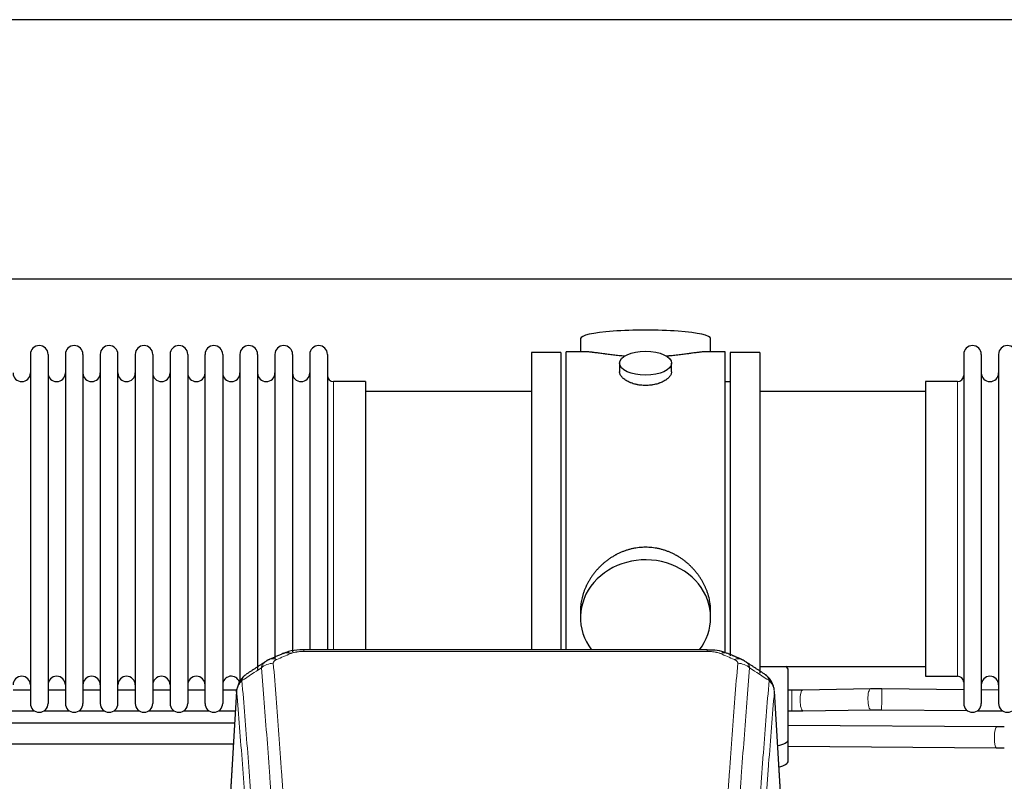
# Model space of a CAD drawing. Header units: inches. Extents: x 0 to 29700, y -16 to 21000.
# Tile 117 of 212: x 5635 to 6205, y 16993 to 17434. Entities that reach past the tile are written whole.
import ezdxf

# ---------------------------------------------------------------- set-up
doc = ezdxf.new("R2010")
doc.units = ezdxf.units.IN
doc.layers.add('254', color=7, linetype='Continuous', true_color=0xffffff)

msp = doc.modelspace()

# ---------------------------------------------------------------- linework, layer by layer
at = {"layer": '254', "color": 2, "linetype": 'Continuous', "lineweight": 25}
for p, q in [((6780.558, 17433.612), (3623.314, 17433.612)), ((6780.558, 17283.611), (3691.124, 17283.611)), ((5959.445, 17249.269), (5959.445, 17241.649)), ((6034.724, 17241.649), (6034.724, 17249.269)), ((5641.285, 17240.119), (5641.285, 17038.319)), ((5651.485, 17240.119), (5651.485, 17038.319)), ((5661.485, 17240.119), (5661.485, 17038.319)), ((5671.685, 17240.119), (5671.685, 17038.319)), ((5681.685, 17240.119), (5681.685, 17038.319)), ((5691.885, 17038.319), (5691.885, 17240.119)), ((5701.885, 17240.119), (5701.885, 17038.319)), ((5712.085, 17240.119), (5712.085, 17038.319)), ((5722.085, 17240.119), (5722.085, 17092.629)), ((5732.285, 17240.119), (5732.285, 17092.629)), ((5742.285, 17092.629), (5742.285, 17240.119)), ((5752.485, 17240.119), (5752.485, 17092.629)), ((5762.485, 17240.119), (5762.485, 17092.629)), ((5772.685, 17240.119), (5772.685, 17092.629)), ((5782.685, 17240.119), (5782.685, 17092.629)), ((5792.885, 17240.119), (5792.885, 17092.629)), ((5802.885, 17240.119), (5802.885, 17092.629)), ((5813.085, 17240.119), (5813.085, 17092.629)), ((5948.085, 17241.219), (5931.085, 17241.219)), ((5931.085, 17241.219), (5931.085, 17139.219)), ((5948.085, 17241.219), (5948.085, 17139.219)), ((5962.431, 17241.649), (5951.085, 17241.649)), ((5951.085, 17139.219), (5951.085, 17241.649)), ((6043.085, 17241.649), (6031.788, 17241.649)), ((6043.085, 17139.219), (6043.085, 17241.649)), ((6063.085, 17241.219), (6046.085, 17241.219)), ((6046.085, 17241.219), (6046.085, 17065.887)), ((6063.085, 17241.219), (6063.085, 17055.883)), ((6181.085, 17240.119), (6181.085, 17038.319)), ((6191.285, 17240.119), (6191.285, 17038.319)), ((6201.285, 17240.119), (6201.285, 17038.319)), ((5982.037, 17235.016), (5982.037, 17230.051)), ((6012.132, 17230.074), (6012.132, 17235.016)), ((5835.085, 17224.369), (5816.585, 17224.369)), ((5835.085, 17224.369), (5835.085, 17099.901)), ((6046.085, 17224.219), (6043.085, 17224.219)), ((6177.585, 17224.369), (6159.085, 17224.369)), ((6159.085, 17224.369), (6159.085, 17054.069)), ((5931.085, 17218.719), (5835.085, 17218.719)), ((6159.085, 17218.719), (6063.085, 17218.719)), ((5931.085, 17139.219), (5931.085, 17069.3)), ((5948.085, 17139.219), (5948.085, 17069.3)), ((5951.085, 17069.299), (5951.085, 17139.219)), ((6043.085, 17067.447), (6043.085, 17139.219)), ((5835.085, 17099.901), (5835.085, 17069.3)), ((5722.085, 17092.629), (5722.085, 17038.319)), ((5732.285, 17092.629), (5732.285, 17038.319)), ((5742.285, 17038.319), (5742.285, 17092.629)), ((5752.485, 17092.629), (5752.485, 17038.319)), ((5762.485, 17092.629), (5762.485, 17050.248)), ((5772.685, 17092.629), (5772.685, 17057.859)), ((5782.685, 17092.629), (5782.685, 17064.02)), ((5792.885, 17092.629), (5792.885, 17068.217)), ((5802.885, 17092.629), (5802.885, 17069.302)), ((5813.085, 17092.629), (5813.085, 17069.302)), ((5959.445, 17091.99), (5959.445, 17087.965)), ((6034.724, 17087.965), (6034.724, 17091.988)), ((6032.671, 17069.304), (5799.498, 17069.304)), ((6063.085, 17059.719), (6159.085, 17059.719)), ((6079.585, 17017.619), (6079.585, 17057.693)), ((6159.085, 17054.069), (6177.585, 17054.069)), ((5641.252, 17046.033), (5631.247, 17046.033)), ((5661.452, 17046.033), (5651.447, 17046.033)), ((5681.652, 17046.033), (5671.647, 17046.033)), ((5701.852, 17046.033), (5691.885, 17046.033)), ((5722.052, 17046.033), (5712.084, 17046.033)), ((5742.251, 17046.033), (5732.284, 17046.033)), ((5760.708, 17046.033), (5752.484, 17046.033)), ((5760.567, 17045.507), (5755.316, 16958.871)), ((6076.853, 16958.871), (6071.602, 17045.508)), ((6127.162, 17046.675), (6087.932, 17046.079)), ((6181.088, 17046.215), (6133.734, 17046.688)), ((6201.288, 17046.013), (6191.285, 17046.113)), ((5628.935, 17034.033), (5643.602, 17034.033)), ((5649.135, 17034.033), (5663.802, 17034.033)), ((5669.335, 17034.033), (5684.002, 17034.033)), ((5689.535, 17034.033), (5704.201, 17034.033)), ((5709.735, 17034.033), (5724.401, 17034.033)), ((5729.934, 17034.033), (5744.601, 17034.033)), ((5750.134, 17034.033), (5759.836, 17034.033)), ((6088.114, 17034.08), (6127.344, 17034.676)), ((6133.614, 17034.689), (6183.189, 17034.194)), ((6189.1, 17034.135), (6203.694, 17033.989)), ((6200.036, 17024.733), (6079.583, 17025.595)), ((6079.585, 17005.201), (6079.585, 17017.619)), ((6079.584, 17013.595), (6199.95, 17012.733))]:
    msp.add_line(p, q, dxfattribs=at)
at = {"layer": '254', "color": 110, "linetype": 'Continuous', "lineweight": 13}
for p, q in [((5816.585, 17224.369), (5816.585, 17099.901)), ((6177.585, 17224.369), (6177.585, 17054.069)), ((5816.585, 17099.901), (5816.585, 17069.3)), ((5799.498, 17069.304), (5799.498, 17068.351)), ((6032.671, 17068.351), (5799.498, 17068.351)), ((6032.671, 17069.302), (6032.671, 17068.351)), ((6081.607, 17034.032), (6081.607, 17046.032)), ((5760.569, 17044.885), (5755.321, 16958.296)), ((6076.848, 16958.296), (6071.6, 17044.885)), ((6088.114, 17034.08), (6088.115, 17034.08)), ((6199.95, 17012.733), (6199.957, 17012.733))]:
    msp.add_line(p, q, dxfattribs=at)
at = {"layer": '254', "color": 2, "linetype": 'Continuous', "lineweight": 25}
for centre, radius, start, end in [((5646.385, 17240.119), 5.1, 0, 180), ((5666.585, 17240.119), 5.1, 0, 180), ((5686.785, 17240.119), 5.1, 0, 180), ((5706.985, 17240.119), 5.1, 0, 180), ((5727.185, 17240.119), 5.1, 0, 180), ((5747.385, 17240.119), 5.1, 0, 180), ((5767.585, 17240.119), 5.1, 0, 180), ((5787.785, 17240.119), 5.1, 0, 180), ((5807.985, 17240.119), 5.1, 0, 180), ((6186.185, 17240.119), 5.1, 0, 180), ((6206.385, 17240.119), 5.1, 0, 180), ((5636.285, 17229.369), 5, 180, 0), ((5656.485, 17229.369), 5, 180, 0), ((5676.685, 17229.369), 5, 180, 0), ((5696.885, 17229.369), 5, 180, 0), ((5717.085, 17229.369), 5, 180, 0), ((5737.285, 17229.369), 5, 180, 0), ((5757.485, 17229.369), 5, 180, 0), ((5777.685, 17229.369), 5, 180, 0), ((5797.885, 17229.369), 5, 180, 0), ((5816.585, 17227.869), 3.5, 180, 270), ((6177.585, 17227.869), 3.5, 270, 0), ((6196.285, 17229.369), 5, 180, 0), ((5636.285, 17049.069), 5, 0, 180), ((5656.485, 17049.069), 5, 0, 180), ((5676.685, 17049.069), 5, 0, 180), ((5696.885, 17049.069), 5, 0, 180), ((5717.085, 17049.069), 5, 0, 180), ((5737.285, 17049.069), 5, 0, 180), ((5757.485, 17049.069), 5, 19.11094, 180), ((6177.585, 17050.569), 3.5, 0, 90), ((6196.285, 17049.069), 5, 0, 180), ((5646.385, 17038.319), 5.1, 180, 0), ((5666.585, 17038.319), 5.1, 180, 0), ((5686.785, 17038.319), 5.1, 180, 0), ((5706.985, 17038.319), 5.1, 180, 0), ((5727.185, 17038.319), 5.1, 180, 0), ((5747.385, 17038.319), 5.1, 180, 0), ((6186.185, 17038.319), 5.1, 180, 0), ((6206.385, 17038.319), 5.1, 180, 0)]:
    msp.add_arc(centre, radius, start, end, dxfattribs=at)
for centre, major_axis, ratio, start_param, end_param in [((5997.085, 17249.269), (37.64, 0), 0.1305262, 0, 3.1415927), ((5997.085, 17087.965), (37.64, 0), 0.8870108, 0, 3.7346664), ((5997.085, 17087.965), (37.64, 0), 0.8870108, 5.6900133, 6.2831853), ((5791.74, 17058.141), (3.953, -9.186), 0.6419268, 2.5510147, 3.1418997), ((6071.585, 17057.693), (-8, 0), 0.4617486, 3.1415927, 3.722063), ((6071.585, 17017.619), (-8, 0), 0.4617486, 1.81384, 3.1415927), ((6071.585, 17005.201), (-8, 0), 0.4617486, 1.911273, 3.1415927)]:
    msp.add_ellipse(centre, major_axis=major_axis, ratio=ratio, start_param=start_param, end_param=end_param, dxfattribs=at)
msp.add_ellipse((5997.085, 17235.016), major_axis=(15.048, 0), ratio=0.4617486, dxfattribs=at)
at = {"layer": '254', "color": 110, "linetype": 'Continuous', "lineweight": 13}
for centre, major_axis, ratio, start_param, end_param in [((6040.429, 17058.141), (-3.953, -9.186), 0.6419268, 3.1410059, 3.7321706), ((5783.731, 17054.684), (3.975, -9.176), 0.6408251, 2.5472213, 3.141301), ((6048.438, 17054.684), (3.975, 9.176), 0.6408251, 0.0010737, 0.5943713), ((5781.759, 17052.491), (-9.964, -0.842), 0.9013977, 4.6363308, 5.3961502), ((6050.41, 17052.491), (-9.964, 0.842), 0.9013977, 4.0286278, 4.7884472), ((6088.023, 17040.08), (0.091, -5.999), 0.2566072, 3.1415236, 4.7084911), ((6127.253, 17040.676), (0.091, -5.999), 0.2566072, 3.1292518, 4.7084911), ((6133.674, 17040.689), (-0.06, -6), 0.0000329, 0.0000003, 3.1415926), ((6088.023, 17040.08), (0.091, -5.999), 0.2566072, 4.7084911, 6.2831853), ((6127.253, 17040.676), (0.091, -5.999), 0.2566072, 4.7084911, 6.2805637), ((6199.993, 17018.733), (-0.043, -6), 0.1832494, 3.1441811, 4.7137012), ((6199.993, 17018.733), (-0.043, -6), 0.1832494, 4.7137012, 6.2831853)]:
    msp.add_ellipse(centre, major_axis=major_axis, ratio=ratio, start_param=start_param, end_param=end_param, dxfattribs=at)
at = {"layer": '254', "color": 2, "linetype": 'Continuous', "lineweight": 25}
for points, knots in [([(5985.212, 17239.06), (5985.21, 17239.061), (5985.208, 17239.061), (5985.131, 17239.067), (5985.058, 17239.073), (5984.91, 17239.085), (5984.69, 17239.103), (5983.884, 17239.17), (5982.589, 17239.286), (5980.907, 17239.454), (5979.27, 17239.631), (5977.676, 17239.816), (5976.127, 17240.006), (5975.123, 17240.135), (5974.505, 17240.215), (5974.381, 17240.231), (5974.137, 17240.264), (5973.772, 17240.312), (5973.413, 17240.36), (5972.703, 17240.455), (5971.779, 17240.58), (5970.458, 17240.76), (5969.2, 17240.931), (5968.005, 17241.09), (5967.252, 17241.187), (5966.703, 17241.255), (5966.432, 17241.288), (5966.168, 17241.319), (5965.993, 17241.34), (5965.906, 17241.35), (5965.476, 17241.399), (5964.816, 17241.471), (5963.908, 17241.555), (5963.08, 17241.614), (5962.443, 17241.643), (5962.088, 17241.648), (5961.965, 17241.649)], [0, 0, 0, 0, 0.0002215, 0.0002215, 0.0071429, 0.0071429, 0.0140642, 0.027907, 0.083278, 0.1386489, 0.1940199, 0.2493909, 0.3047619, 0.3601329, 0.3601329, 0.3739756, 0.3739756, 0.3878184, 0.4155039, 0.4155039, 0.4708749, 0.5262458, 0.5816168, 0.6369878, 0.6923588, 0.6923588, 0.7200443, 0.733887, 0.733887, 0.7477298, 0.7477298, 0.8031008, 0.8584718, 0.9138427, 0.9692137, 1, 1, 1, 1]), ([(6032.209, 17241.649), (6032.085, 17241.648), (6031.728, 17241.643), (6031.087, 17241.614), (6030.254, 17241.554), (6029.644, 17241.498), (6029.245, 17241.457), (6029.164, 17241.449), (6029.001, 17241.432), (6028.755, 17241.406), (6028.503, 17241.377), (6027.989, 17241.318), (6027.281, 17241.233), (6026.153, 17241.089), (6024.958, 17240.93), (6023.697, 17240.758), (6022.811, 17240.637), (6022.13, 17240.545), (6021.785, 17240.498), (6021.433, 17240.45), (6021.198, 17240.419), (6021.079, 17240.403), (6020.484, 17240.323), (6019.517, 17240.195), (6018.02, 17240.003), (6016.476, 17239.814), (6014.885, 17239.629), (6013.247, 17239.452), (6012.123, 17239.34), (6011.267, 17239.259), (6010.836, 17239.22), (6010.401, 17239.181), (6010.182, 17239.162), (6010.109, 17239.156), (6009.963, 17239.143), (6009.676, 17239.119), (6009.388, 17239.095), (6009.173, 17239.078)], [0, 0, 0, 0, 0.0313476, 0.0871263, 0.142905, 0.1986836, 0.1986836, 0.2126283, 0.2126283, 0.226573, 0.2544623, 0.2544623, 0.310241, 0.3660196, 0.4217983, 0.477577, 0.5333556, 0.5333556, 0.561245, 0.5751896, 0.5751896, 0.5891343, 0.5891343, 0.644913, 0.7006917, 0.7564703, 0.812249, 0.8680277, 0.9238063, 0.9238063, 0.9516957, 0.9656403, 0.9656403, 0.9726127, 0.9726127, 0.979585, 1, 1, 1, 1]), ([(5997.085, 17222.141), (5996.587, 17222.141), (5996.093, 17222.156), (5995.114, 17222.214), (5994.629, 17222.256), (5993.667, 17222.369), (5993.189, 17222.44), (5992.598, 17222.545), (5992.421, 17222.578), (5992.245, 17222.613), (5992.127, 17222.637), (5992.069, 17222.649), (5991.776, 17222.71), (5991.546, 17222.762), (5990.863, 17222.928), (5990.419, 17223.05), (5989.555, 17223.317), (5989.135, 17223.461), (5988.522, 17223.695), (5988.32, 17223.776), (5988.023, 17223.901), (5987.924, 17223.943), (5987.778, 17224.008), (5987.729, 17224.03), (5987.632, 17224.074), (5987.199, 17224.271), (5986.789, 17224.479), (5986.096, 17224.864), (5985.768, 17225.063), (5985.146, 17225.476), (5984.853, 17225.689), (5984.509, 17225.963), (5984.441, 17226.019), (5984.308, 17226.13), (5984.243, 17226.186), (5984.052, 17226.354), (5983.931, 17226.467), (5983.583, 17226.808), (5983.373, 17227.037), (5982.998, 17227.501), (5982.832, 17227.734), (5982.617, 17228.087), (5982.551, 17228.206), (5982.475, 17228.354), (5982.46, 17228.384), (5982.432, 17228.443), (5982.418, 17228.473), (5982.377, 17228.562), (5982.351, 17228.621), (5982.23, 17228.917), (5982.158, 17229.152), (5982.061, 17229.615), (5982.037, 17229.845), (5982.037, 17230.075), (5982.037, 17230.078), (5982.037, 17230.081)], [0, 0, 0, 0, 0.0624454, 0.0624454, 0.1248907, 0.1248907, 0.1873361, 0.1873361, 0.2029474, 0.2107531, 0.2107531, 0.2185588, 0.2185588, 0.2497814, 0.2497814, 0.3122268, 0.3122268, 0.3746722, 0.3746722, 0.4058948, 0.4058948, 0.4215062, 0.4215062, 0.4293119, 0.4293119, 0.4371175, 0.4995629, 0.4995629, 0.5620082, 0.5620082, 0.6244536, 0.6244536, 0.6400649, 0.6400649, 0.6556763, 0.6556763, 0.686899, 0.686899, 0.7493443, 0.7493443, 0.8117897, 0.8117897, 0.8430124, 0.8430124, 0.850818, 0.850818, 0.8586237, 0.8586237, 0.874235, 0.874235, 0.9366804, 0.9366804, 0.9991258, 0.9991258, 1, 1, 1, 1]), ([(6012.132, 17230.077), (6012.132, 17229.849), (6012.108, 17229.62), (6012.013, 17229.157), (6011.941, 17228.923), (6011.75, 17228.454), (6011.631, 17228.219), (6011.452, 17227.923), (6011.415, 17227.864), (6011.357, 17227.775), (6011.337, 17227.745), (6011.297, 17227.686), (6011.194, 17227.538), (6011.083, 17227.392), (6010.8, 17227.042), (6010.59, 17226.812), (6010.129, 17226.36), (6009.878, 17226.138), (6009.468, 17225.81), (6009.327, 17225.701), (6009.106, 17225.54), (6009.031, 17225.487), (6008.878, 17225.381), (6008.801, 17225.328), (6008.409, 17225.068), (6008.079, 17224.868), (6007.387, 17224.483), (6007.025, 17224.299), (6006.268, 17223.949), (6005.873, 17223.782), (6005.41, 17223.605), (6005.359, 17223.585), (6005.255, 17223.547), (6005.203, 17223.527), (6005.046, 17223.47), (6004.73, 17223.358), (6004.408, 17223.253), (6003.758, 17223.052), (6003.315, 17222.93), (6002.411, 17222.711), (6001.949, 17222.613), (6001.242, 17222.486), (6001.003, 17222.447), (6000.642, 17222.394), (6000.521, 17222.377), (6000.279, 17222.344), (6000.158, 17222.329), (5999.55, 17222.257), (5999.061, 17222.214), (5998.077, 17222.156), (5997.582, 17222.141), (5997.085, 17222.141)], [0, 0, 0, 0, 0.0621483, 0.0621483, 0.1246718, 0.1246718, 0.1871952, 0.1871952, 0.2028261, 0.2028261, 0.2106415, 0.2106415, 0.2184569, 0.2497186, 0.2497186, 0.3122421, 0.3122421, 0.3747655, 0.3747655, 0.4060273, 0.4060273, 0.4216581, 0.4216581, 0.437289, 0.437289, 0.4998124, 0.4998124, 0.5623359, 0.5623359, 0.6248593, 0.6248593, 0.6326748, 0.6326748, 0.6404902, 0.6404902, 0.656121, 0.6873828, 0.6873828, 0.7499062, 0.7499062, 0.8124297, 0.8124297, 0.8436914, 0.8436914, 0.8593222, 0.8593222, 0.8749531, 0.8749531, 0.9374766, 0.9374766, 1, 1, 1, 1]), ([(6034.724, 17091.953), (6034.724, 17092.485), (6034.709, 17093.022), (6034.664, 17093.84), (6034.64, 17094.19), (6034.61, 17094.542), (6034.597, 17094.682), (6034.591, 17094.753), (6034.571, 17094.964), (6034.498, 17095.668), (6034.325, 17096.931), (6034.005, 17098.608), (6033.596, 17100.278), (6033.1, 17101.94), (6032.517, 17103.593), (6032.069, 17104.689), (6031.77, 17105.372), (6031.709, 17105.509), (6031.586, 17105.781), (6031.4, 17106.189), (6031.205, 17106.593), (6030.808, 17107.396), (6030.252, 17108.455), (6029.343, 17110.006), (6028.361, 17111.521), (6027.304, 17112.998), (6026.549, 17113.958), (6025.965, 17114.667), (6025.767, 17114.902), (6025.465, 17115.252), (6025.363, 17115.369), (6025.159, 17115.6), (6024.646, 17116.174), (6023.695, 17117.18), (6022.37, 17118.459), (6020.989, 17119.675), (6019.551, 17120.829), (6018.057, 17121.92), (6017.022, 17122.603), (6016.23, 17123.098), (6015.964, 17123.26), (6015.628, 17123.46), (6015.561, 17123.499), (6015.426, 17123.578), (6015.223, 17123.696), (6014.478, 17124.12), (6013.242, 17124.774), (6011.562, 17125.561), (6009.85, 17126.263), (6008.104, 17126.878), (6006.324, 17127.407), (6005.115, 17127.699), (6004.199, 17127.895), (6003.892, 17127.957), (6003.507, 17128.029), (6003.43, 17128.043), (6003.275, 17128.071), (6003.044, 17128.112), (6002.195, 17128.253), (6000.805, 17128.437), (5998.952, 17128.585), (5997.098, 17128.634), (5995.244, 17128.586), (5993.389, 17128.44), (5992.152, 17128.277), (5991.379, 17128.154), (5991.224, 17128.128), (5990.915, 17128.075), (5990.452, 17127.992), (5989.993, 17127.9), (5989.077, 17127.704), (5987.868, 17127.413), (5986.086, 17126.885), (5984.335, 17126.269), (5982.614, 17125.565), (5981.488, 17125.037), (5980.651, 17124.62), (5980.374, 17124.477), (5980.028, 17124.294), (5979.89, 17124.22), (5979.615, 17124.071), (5978.864, 17123.656), (5977.662, 17122.942), (5976.114, 17121.921), (5974.62, 17120.831), (5973.18, 17119.676), (5971.794, 17118.454), (5970.906, 17117.596), (5970.416, 17117.101), (5970.362, 17117.046), (5970.254, 17116.935), (5970.2, 17116.88), (5970.038, 17116.713), (5969.718, 17116.378), (5969.405, 17116.038), (5968.788, 17115.354), (5967.989, 17114.428), (5966.864, 17112.996), (5965.81, 17111.523), (5964.828, 17110.01), (5963.918, 17108.456), (5963.36, 17107.393), (5963.027, 17106.721), (5962.961, 17106.586), (5962.831, 17106.315), (5962.639, 17105.909), (5962.456, 17105.502), (5962.099, 17104.687), (5961.654, 17103.596), (5961.072, 17101.949), (5960.576, 17100.291), (5960.168, 17098.624), (5959.846, 17096.947), (5959.692, 17095.823), (5959.614, 17095.118), (5959.6, 17094.977), (5959.573, 17094.696), (5959.535, 17094.274), (5959.506, 17093.855), (5959.461, 17093.03), (5959.445, 17092.487), (5959.445, 17091.948)], [0, 0, 0, 0, 0.0151373, 0.0151373, 0.0229562, 0.0249109, 0.0249109, 0.0268656, 0.0268656, 0.030775, 0.0464127, 0.0620504, 0.0776881, 0.0933258, 0.1089635, 0.1246012, 0.1246012, 0.1285107, 0.1285107, 0.1324201, 0.1402389, 0.1402389, 0.1558766, 0.1715144, 0.1871521, 0.2027898, 0.2184275, 0.2184275, 0.2262463, 0.2262463, 0.2301558, 0.2301558, 0.2340652, 0.2497029, 0.2653406, 0.2809783, 0.296616, 0.3122537, 0.3278914, 0.3278914, 0.3357103, 0.3357103, 0.337665, 0.337665, 0.3396197, 0.3435291, 0.3591668, 0.3748045, 0.3904422, 0.4060799, 0.4217176, 0.4373554, 0.4373554, 0.4451742, 0.4451742, 0.4471289, 0.4471289, 0.4490836, 0.4529931, 0.4686308, 0.4842685, 0.4999062, 0.5155439, 0.5311816, 0.5468193, 0.5468193, 0.5507287, 0.5507287, 0.5546381, 0.562457, 0.562457, 0.5780947, 0.5937324, 0.6093701, 0.6250078, 0.6406455, 0.6406455, 0.6484644, 0.6484644, 0.6504191, 0.6523738, 0.6562832, 0.6719209, 0.6875586, 0.7031963, 0.7188341, 0.7344718, 0.7501095, 0.7501095, 0.7520642, 0.7520642, 0.7540189, 0.7540189, 0.7579283, 0.7657472, 0.7657472, 0.7813849, 0.7970226, 0.8126603, 0.828298, 0.8439357, 0.8595734, 0.8595734, 0.8634828, 0.8634828, 0.8673923, 0.8752111, 0.8752111, 0.8908488, 0.9064865, 0.9221242, 0.9377619, 0.9533996, 0.9690373, 0.9690373, 0.9729468, 0.9729468, 0.9768562, 0.984675, 0.984675, 1, 1, 1, 1]), ([(5800.798, 17069.287), (5799.571, 17069.328), (5796.128, 17069.25), (5791.476, 17068.837), (5788.562, 17067.499), (5787.609, 17066.965)], [0, 0, 0, 0, 0.2626427, 0.7503035, 1, 1, 1, 1]), ([(6044.315, 17067.194), (6043.705, 17067.518), (6041.482, 17068.537), (6037.494, 17069.15), (6034.175, 17069.253), (6032.668, 17069.176)], [0, 0, 0, 0, 0.1794368, 0.6379712, 1, 1, 1, 1]), ([(5765.51, 17054.695), (5764.99, 17054.322), (5763.932, 17053.413), (5762.569, 17051.631), (5761.515, 17049.475), (5761.099, 17047.949), (5760.964, 17047.176)], [0, 0, 0, 0, 0.2123708, 0.4683651, 0.7393635, 1, 1, 1, 1]), ([(6071.518, 17046.168), (6071.407, 17047.118), (6070.963, 17048.957), (6069.671, 17051.573), (6067.99, 17053.67), (6066.699, 17054.713), (6066.077, 17055.133)], [0, 0, 0, 0, 0.2790385, 0.5536712, 0.8024065, 1, 1, 1, 1]), ([(5760.569, 17044.885), (5760.568, 17044.897), (5760.566, 17044.92), (5760.565, 17044.956), (5760.563, 17044.991), (5760.562, 17045.026), (5760.56, 17045.061), (5760.56, 17045.096), (5760.559, 17045.131), (5760.558, 17045.165), (5760.558, 17045.2), (5760.558, 17045.235), (5760.559, 17045.27), (5760.559, 17045.304), (5760.56, 17045.339), (5760.561, 17045.373), (5760.562, 17045.408), (5760.563, 17045.442), (5760.565, 17045.476), (5760.567, 17045.511), (5760.569, 17045.545), (5760.572, 17045.579), (5760.574, 17045.613), (5760.577, 17045.647), (5760.58, 17045.681), (5760.583, 17045.715), (5760.587, 17045.749), (5760.591, 17045.783), (5760.595, 17045.817), (5760.599, 17045.85), (5760.603, 17045.884), (5760.608, 17045.917), (5760.613, 17045.951), (5760.618, 17045.984), (5760.623, 17046.018), (5760.629, 17046.051), (5760.635, 17046.084), (5760.641, 17046.117), (5760.647, 17046.15), (5760.654, 17046.183), (5760.66, 17046.216), (5760.667, 17046.249), (5760.674, 17046.282), (5760.682, 17046.315), (5760.689, 17046.348), (5760.697, 17046.38), (5760.705, 17046.413), (5760.713, 17046.445), (5760.722, 17046.478), (5760.731, 17046.51), (5760.739, 17046.542), (5760.749, 17046.575), (5760.758, 17046.607), (5760.768, 17046.639), (5760.777, 17046.671), (5760.787, 17046.703), (5760.798, 17046.735), (5760.808, 17046.767), (5760.819, 17046.798), (5760.83, 17046.83), (5760.841, 17046.862), (5760.852, 17046.893), (5760.863, 17046.925), (5760.875, 17046.956), (5760.885, 17046.982), (5760.891, 17046.998), (5760.893, 17047.003)], [0, 0, 0, 0, 0.0160287, 0.0320483, 0.0480589, 0.0640604, 0.080053, 0.0960364, 0.1120109, 0.1279763, 0.1439327, 0.1598801, 0.1758184, 0.1917478, 0.2076681, 0.2235794, 0.2394817, 0.255375, 0.2712593, 0.2871346, 0.3030009, 0.3188582, 0.3347065, 0.3505458, 0.3663762, 0.3821975, 0.3980099, 0.4138133, 0.4296077, 0.4453931, 0.4611696, 0.4769371, 0.4926957, 0.5084453, 0.5241859, 0.5399176, 0.5556403, 0.5713541, 0.5870589, 0.6027548, 0.6184418, 0.6341198, 0.6497889, 0.6654491, 0.6811003, 0.6967426, 0.712376, 0.7280004, 0.743616, 0.7592226, 0.7748203, 0.7904091, 0.8059891, 0.8215601, 0.8371222, 0.8526754, 0.8682197, 0.8837552, 0.8992817, 0.9147994, 0.9303082, 0.9458081, 0.9612991, 0.9767813, 0.9922546, 1, 1, 1, 1]), ([(5759.431, 17026.962), (5753.242, 17026.962), (5728.26, 17026.962), (5688.126, 17026.962), (5642.019, 17026.962), (5587.044, 17026.962), (5547.222, 17026.962), (5519.562, 17026.962)], [0, 0, 0, 0, 0.0774066, 0.3124384, 0.5019547, 0.654064, 1, 1, 1, 1]), ([(5519.562, 17014.962), (5525.854, 17014.962), (5545.741, 17014.962), (5584.006, 17014.962), (5639.169, 17014.962), (5698.992, 17014.962), (5740.437, 17014.962), (5758.691, 17014.962)], [0, 0, 0, 0, 0.0789327, 0.249489, 0.480055, 0.7709841, 1, 1, 1, 1])]:
    msp.add_open_spline(points, degree=3, knots=knots, dxfattribs=at)
at = {"layer": '254', "color": 110, "linetype": 'Continuous', "lineweight": 13}
for points, knots in [([(5791.74, 17067.184), (5791.865, 17067.238), (5791.995, 17067.29), (5792.197, 17067.366), (5792.265, 17067.39), (5792.403, 17067.438), (5792.472, 17067.462), (5792.825, 17067.576), (5793.119, 17067.659), (5793.729, 17067.809), (5794.045, 17067.876), (5794.453, 17067.952), (5794.535, 17067.966), (5794.7, 17067.995), (5794.782, 17068.008), (5795.03, 17068.048), (5795.197, 17068.072), (5795.698, 17068.141), (5796.035, 17068.179), (5796.715, 17068.244), (5797.057, 17068.27), (5797.747, 17068.311), (5798.094, 17068.326), (5798.793, 17068.346), (5799.145, 17068.351), (5799.498, 17068.351)], [0, 0, 0, 0, 0.0625, 0.0625, 0.09375, 0.09375, 0.125, 0.125, 0.25, 0.25, 0.375, 0.375, 0.40625, 0.40625, 0.4375, 0.4375, 0.5, 0.5, 0.625, 0.625, 0.75, 0.75, 0.875, 0.875, 1, 1, 1, 1]), ([(6032.671, 17068.351), (6033.024, 17068.351), (6033.378, 17068.346), (6033.819, 17068.334), (6033.907, 17068.331), (6034.083, 17068.324), (6034.171, 17068.321), (6034.435, 17068.309), (6034.609, 17068.3), (6035.131, 17068.269), (6035.476, 17068.242), (6036.159, 17068.176), (6036.496, 17068.138), (6037.164, 17068.046), (6037.494, 17067.993), (6037.86, 17067.925), (6037.9, 17067.917), (6037.981, 17067.902), (6038.101, 17067.878), (6038.379, 17067.82), (6038.611, 17067.767), (6039.065, 17067.655), (6039.356, 17067.572), (6039.913, 17067.391), (6040.179, 17067.292), (6040.429, 17067.184)], [0, 0, 0, 0, 0.125, 0.125, 0.15625, 0.15625, 0.1875, 0.1875, 0.25, 0.25, 0.375, 0.375, 0.5, 0.5, 0.625, 0.625, 0.640625, 0.640625, 0.65625, 0.6875, 0.75, 0.75, 0.875, 0.875, 1, 1, 1, 1]), ([(5774.876, 17058.922), (5774.912, 17059.166), (5774.966, 17059.405), (5775.054, 17059.695), (5775.072, 17059.753), (5775.112, 17059.868), (5775.133, 17059.925), (5775.198, 17060.095), (5775.246, 17060.206), (5775.403, 17060.534), (5775.644, 17060.956), (5775.952, 17061.348), (5776.208, 17061.63), (5776.32, 17061.745), (5776.439, 17061.858), (5776.487, 17061.902), (5776.511, 17061.924), (5776.584, 17061.991), (5776.634, 17062.034), (5776.888, 17062.249), (5777.107, 17062.411), (5777.348, 17062.569), (5777.357, 17062.575), (5777.366, 17062.58)], [0, 0, 0, 0, 0.1656246, 0.1656246, 0.2070308, 0.2070308, 0.2484369, 0.2484369, 0.3312492, 0.3312492, 0.4968738, 0.6624984, 0.6624984, 0.7453108, 0.7660138, 0.7660138, 0.7867169, 0.7867169, 0.8281231, 0.8281231, 0.9937477, 0.9937477, 1, 1, 1, 1]), ([(5781.759, 17061.511), (5781.751, 17061.613), (5781.753, 17061.715), (5781.77, 17061.842), (5781.774, 17061.868), (5781.784, 17061.919), (5781.789, 17061.944), (5781.808, 17062.02), (5781.824, 17062.071), (5781.879, 17062.221), (5781.928, 17062.319), (5782.048, 17062.514), (5782.12, 17062.609), (5782.246, 17062.751), (5782.291, 17062.798), (5782.364, 17062.867), (5782.389, 17062.89), (5782.44, 17062.936), (5782.466, 17062.959), (5782.601, 17063.072), (5782.719, 17063.159), (5782.975, 17063.328), (5783.113, 17063.409), (5783.408, 17063.565), (5783.565, 17063.64), (5783.731, 17063.713)], [0, 0, 0, 0, 0.125, 0.125, 0.15625, 0.15625, 0.1875, 0.1875, 0.25, 0.25, 0.375, 0.375, 0.5, 0.5, 0.5625, 0.5625, 0.59375, 0.59375, 0.625, 0.625, 0.75, 0.75, 0.875, 0.875, 1, 1, 1, 1]), ([(6048.438, 17063.713), (6048.604, 17063.64), (6048.762, 17063.565), (6048.948, 17063.466), (6048.985, 17063.446), (6049.057, 17063.406), (6049.093, 17063.385), (6049.197, 17063.323), (6049.264, 17063.282), (6049.456, 17063.155), (6049.691, 17062.981), (6049.882, 17062.797), (6050.008, 17062.656), (6050.047, 17062.608), (6050.101, 17062.535), (6050.119, 17062.511), (6050.152, 17062.462), (6050.168, 17062.437), (6050.244, 17062.315), (6050.292, 17062.216), (6050.365, 17062.016), (6050.389, 17061.916), (6050.416, 17061.715), (6050.419, 17061.613), (6050.41, 17061.511)], [0, 0, 0, 0, 0.125, 0.125, 0.15625, 0.15625, 0.1875, 0.1875, 0.25, 0.25, 0.375, 0.5, 0.5, 0.5625, 0.5625, 0.59375, 0.59375, 0.625, 0.625, 0.75, 0.75, 0.875, 0.875, 1, 1, 1, 1]), ([(6054.808, 17062.578), (6054.817, 17062.571), (6054.827, 17062.565), (6055.069, 17062.406), (6055.504, 17062.082), (6055.877, 17061.723), (6056.133, 17061.441), (6056.214, 17061.344), (6056.33, 17061.197), (6056.368, 17061.147), (6056.441, 17061.046), (6056.477, 17060.995), (6056.649, 17060.739), (6056.77, 17060.528), (6056.977, 17060.091), (6057.15, 17059.642), (6057.257, 17059.166), (6057.293, 17058.922)], [0, 0, 0, 0, 0.0068075, 0.0068075, 0.1723396, 0.3378717, 0.3378717, 0.4206377, 0.4206377, 0.4620207, 0.4620207, 0.5034038, 0.5034038, 0.6689358, 0.6689358, 0.8344679, 1, 1, 1, 1]), ([(5786.85, 16876.483), (5786.412, 16885.052), (5785.52, 16901.95), (5784.598, 16918.373), (5783.895, 16930.512), (5783.659, 16934.528), (5783.183, 16942.501), (5782.943, 16946.458), (5782.216, 16958.24), (5781.724, 16965.972), (5781.1, 16975.486), (5780.975, 16977.381), (5780.723, 16981.155), (5780.344, 16986.793), (5779.961, 16992.36), (5779.189, 17003.402), (5778.146, 17017.874), (5776.536, 17038.835), (5775.434, 17052.309), (5774.876, 17058.922)], [0, 0, 0, 0, 0.125, 0.25, 0.25, 0.3125, 0.3125, 0.375, 0.375, 0.5, 0.5, 0.53125, 0.53125, 0.5625, 0.625, 0.625, 0.75, 0.875, 1, 1, 1, 1]), ([(5781.759, 17061.511), (5782.317, 17054.891), (5783.417, 17041.401), (5785.025, 17020.416), (5786.067, 17005.927), (5786.838, 16994.873), (5787.22, 16989.299), (5787.599, 16983.654), (5787.85, 16979.876), (5787.975, 16977.979), (5788.599, 16968.454), (5789.09, 16960.712), (5789.815, 16948.917), (5790.055, 16944.956), (5790.531, 16936.973), (5790.767, 16932.952), (5791.469, 16920.799), (5792.39, 16904.357), (5793.28, 16887.438), (5793.718, 16878.859)], [0, 0, 0, 0, 0.125, 0.25, 0.375, 0.375, 0.4375, 0.46875, 0.46875, 0.5, 0.5, 0.625, 0.625, 0.6875, 0.6875, 0.75, 0.75, 0.875, 1, 1, 1, 1]), ([(6038.452, 16878.859), (6038.889, 16887.438), (6039.779, 16904.357), (6040.7, 16920.799), (6041.402, 16932.952), (6041.638, 16936.973), (6042.114, 16944.956), (6042.354, 16948.917), (6043.079, 16960.712), (6043.57, 16968.454), (6044.194, 16977.979), (6044.319, 16979.876), (6044.57, 16983.654), (6044.949, 16989.299), (6045.331, 16994.873), (6046.102, 17005.927), (6047.144, 17020.416), (6048.752, 17041.401), (6049.853, 17054.891), (6050.41, 17061.511)], [0, 0, 0, 0, 0.125, 0.25, 0.25, 0.3125, 0.3125, 0.375, 0.375, 0.5, 0.5, 0.53125, 0.53125, 0.5625, 0.625, 0.625, 0.75, 0.875, 1, 1, 1, 1]), ([(6057.293, 17058.922), (6056.735, 17052.309), (6055.633, 17038.835), (6054.023, 17017.874), (6052.98, 17003.402), (6052.208, 16992.36), (6051.825, 16986.793), (6051.446, 16981.155), (6051.194, 16977.381), (6051.069, 16975.486), (6050.445, 16965.972), (6049.953, 16958.24), (6049.227, 16946.458), (6048.986, 16942.501), (6048.51, 16934.528), (6048.274, 16930.512), (6047.571, 16918.373), (6046.649, 16901.95), (6045.757, 16885.052), (6045.319, 16876.483)], [0, 0, 0, 0, 0.125, 0.25, 0.375, 0.375, 0.4375, 0.46875, 0.46875, 0.5, 0.5, 0.625, 0.625, 0.6875, 0.6875, 0.75, 0.75, 0.875, 1, 1, 1, 1]), ([(5760.569, 17044.885), (5760.598, 17045.491), (5760.688, 17046.097), (5760.911, 17046.99), (5761, 17047.285), (5761.206, 17047.867), (5761.323, 17048.154), (5761.584, 17048.718), (5761.729, 17048.995), (5762.043, 17049.536), (5762.213, 17049.8), (5762.577, 17050.314), (5762.771, 17050.564), (5763.181, 17051.045), (5763.398, 17051.278), (5763.624, 17051.501)], [0, 0, 0, 0, 0.25, 0.25, 0.375, 0.375, 0.5, 0.5, 0.625, 0.625, 0.75, 0.75, 0.875, 0.875, 1, 1, 1, 1]), ([(5763.624, 17051.501), (5763.753, 17052.026), (5763.931, 17052.515), (5764.388, 17053.413), (5764.666, 17053.822), (5765.153, 17054.368), (5765.328, 17054.539), (5765.694, 17054.853), (5765.884, 17054.997), (5766.085, 17055.129)], [0, 0, 0, 0, 0.335226, 0.335226, 0.6704519, 0.6704519, 0.8380649, 0.8380649, 1, 1, 1, 1]), ([(5763.624, 17051.501), (5764.195, 17044.81), (5765.323, 17031.168), (5766.968, 17009.926), (5768.035, 16995.247), (5768.823, 16984.043), (5769.214, 16978.393), (5769.666, 16971.716), (5769.858, 16968.836), (5769.986, 16966.912), (5770.05, 16965.948), (5770.369, 16961.118), (5770.749, 16955.275), (5771.186, 16948.374), (5771.373, 16945.399), (5771.497, 16943.412), (5771.559, 16942.417), (5772.115, 16933.439), (5773.088, 16917.231), (5774.499, 16892.179), (5775.407, 16874.983), (5775.853, 16866.261)], [0, 0, 0, 0, 0.125, 0.25, 0.375, 0.375, 0.4375, 0.46875, 0.484375, 0.484375, 0.5, 0.5, 0.5625, 0.59375, 0.609375, 0.609375, 0.625, 0.625, 0.75, 0.875, 1, 1, 1, 1]), ([(6056.316, 16866.261), (6056.372, 16867.351), (6056.428, 16868.439), (6056.54, 16870.612), (6056.708, 16873.865), (6057.104, 16881.416), (6057.447, 16887.817), (6058.14, 16900.527), (6059.081, 16917.224), (6060.539, 16941.526), (6061.543, 16957.23), (6062.117, 16965.924), (6062.181, 16966.888), (6062.309, 16968.812), (6062.502, 16971.692), (6062.953, 16978.371), (6063.345, 16984.024), (6063.673, 16988.694), (6063.739, 16989.626), (6063.871, 16991.486), (6064.069, 16994.271), (6064.534, 17000.724), (6064.937, 17006.182), (6065.749, 17017.001), (6066.846, 17031.166), (6067.974, 17044.81), (6068.545, 17051.501)], [0, 0, 0, 0, 0.015625, 0.015625, 0.03125, 0.0625, 0.125, 0.125, 0.25, 0.375, 0.5, 0.5, 0.515625, 0.515625, 0.53125, 0.5625, 0.625, 0.625, 0.640625, 0.640625, 0.65625, 0.6875, 0.75, 0.75, 0.875, 1, 1, 1, 1]), ([(6066.085, 17055.129), (6066.285, 17054.996), (6066.476, 17054.853), (6066.841, 17054.539), (6067.016, 17054.368), (6067.504, 17053.822), (6067.781, 17053.413), (6068.238, 17052.515), (6068.416, 17052.026), (6068.545, 17051.501)], [0, 0, 0, 0, 0.1617419, 0.1617419, 0.3293935, 0.3293935, 0.6646968, 0.6646968, 1, 1, 1, 1]), ([(6068.545, 17051.501), (6068.771, 17051.278), (6068.988, 17051.045), (6069.398, 17050.564), (6069.592, 17050.314), (6069.956, 17049.8), (6070.126, 17049.536), (6070.44, 17048.995), (6070.585, 17048.718), (6070.846, 17048.154), (6070.963, 17047.867), (6071.169, 17047.285), (6071.258, 17046.99), (6071.481, 17046.097), (6071.571, 17045.491), (6071.6, 17044.885)], [0, 0, 0, 0, 0.125, 0.125, 0.25, 0.25, 0.375, 0.375, 0.5, 0.5, 0.625, 0.625, 0.75, 0.75, 1, 1, 1, 1]), ([(5772.764, 16860.199), (5772.319, 16868.893), (5771.413, 16886.035), (5770.006, 16911.009), (5769.036, 16927.167), (5768.482, 16936.118), (5768.42, 16937.11), (5768.296, 16939.091), (5768.11, 16942.057), (5767.674, 16948.937), (5767.295, 16954.762), (5766.977, 16959.578), (5766.913, 16960.539), (5766.785, 16962.457), (5766.594, 16965.329), (5766.143, 16971.986), (5765.753, 16977.62), (5764.967, 16988.79), (5763.904, 17003.427), (5762.263, 17024.608), (5761.138, 17038.212), (5760.569, 17044.885)], [0, 0, 0, 0, 0.125, 0.25, 0.375, 0.375, 0.390625, 0.390625, 0.40625, 0.4375, 0.5, 0.5, 0.515625, 0.515625, 0.53125, 0.5625, 0.625, 0.625, 0.75, 0.875, 1, 1, 1, 1]), ([(6071.6, 17044.885), (6071.031, 17038.212), (6069.906, 17024.607), (6068.812, 17010.482), (6068.003, 16999.694), (6067.601, 16994.251), (6067.137, 16987.816), (6066.939, 16985.04), (6066.808, 16983.186), (6066.742, 16982.256), (6066.414, 16977.599), (6066.024, 16971.963), (6065.574, 16965.305), (6065.382, 16962.433), (6065.254, 16960.515), (6065.191, 16959.553), (6064.618, 16950.886), (6063.617, 16935.229), (6062.162, 16911.002), (6060.756, 16886.034), (6059.85, 16868.893), (6059.405, 16860.199)], [0, 0, 0, 0, 0.125, 0.25, 0.25, 0.3125, 0.34375, 0.359375, 0.359375, 0.375, 0.375, 0.4375, 0.46875, 0.484375, 0.484375, 0.5, 0.5, 0.625, 0.75, 0.875, 1, 1, 1, 1])]:
    msp.add_open_spline(points, degree=3, knots=knots, dxfattribs=at)
at = {"layer": '254', "color": 2, "linetype": 'Continuous', "lineweight": 25}
for points, degree in [([(5777.366, 17062.581), (5771.737, 17058.86), (5766.115, 17055.149)], 2), ([(5779.787, 17063.788), (5778.425, 17063.485), (5777.435, 17062.555)], 2), ([(5787.787, 17067.324), (5779.756, 17063.855)], 1), ([(6052.412, 17063.859), (6048.397, 17065.602), (6044.383, 17067.32)], 2), ([(6054.726, 17062.518), (6053.694, 17063.42), (6052.371, 17063.778)], 2), ([(6066.055, 17055.149), (6060.44, 17058.855), (6054.818, 17062.572)], 2), ([(6081.607, 17046.032), (6079.585, 17046.032)], 1), ([(6087.951, 17046.079), (6081.607, 17046.032)], 1), ([(6133.734, 17046.688), (6127.18, 17046.675)], 1), ([(6079.584, 17034.033), (6081.607, 17034.033)], 1), ([(6081.607, 17034.033), (6088.096, 17034.081)], 1), ([(6127.326, 17034.677), (6133.614, 17034.689)], 1), ([(6204.58, 17024.717), (6200.033, 17024.733)], 1), ([(6199.953, 17012.733), (6204.58, 17012.717)], 1)]:
    msp.add_open_spline(points, degree=degree, dxfattribs=at)
at = {"layer": '254', "color": 110, "linetype": 'Continuous', "lineweight": 13}
for points in [[(5791.74, 17067.184), (5789.071, 17066.031), (5786.401, 17064.874), (5783.731, 17063.713)], [(6048.438, 17063.713), (6045.768, 17064.874), (6043.098, 17066.031), (6040.429, 17067.184)], [(5774.876, 17058.922), (5771.123, 17056.446), (5767.373, 17053.972), (5763.624, 17051.501)], [(6068.545, 17051.501), (6064.796, 17053.972), (6061.046, 17056.446), (6057.293, 17058.922)]]:
    msp.add_open_spline(points, degree=3, dxfattribs=at)

doc.saveas('drawing.dxf')
